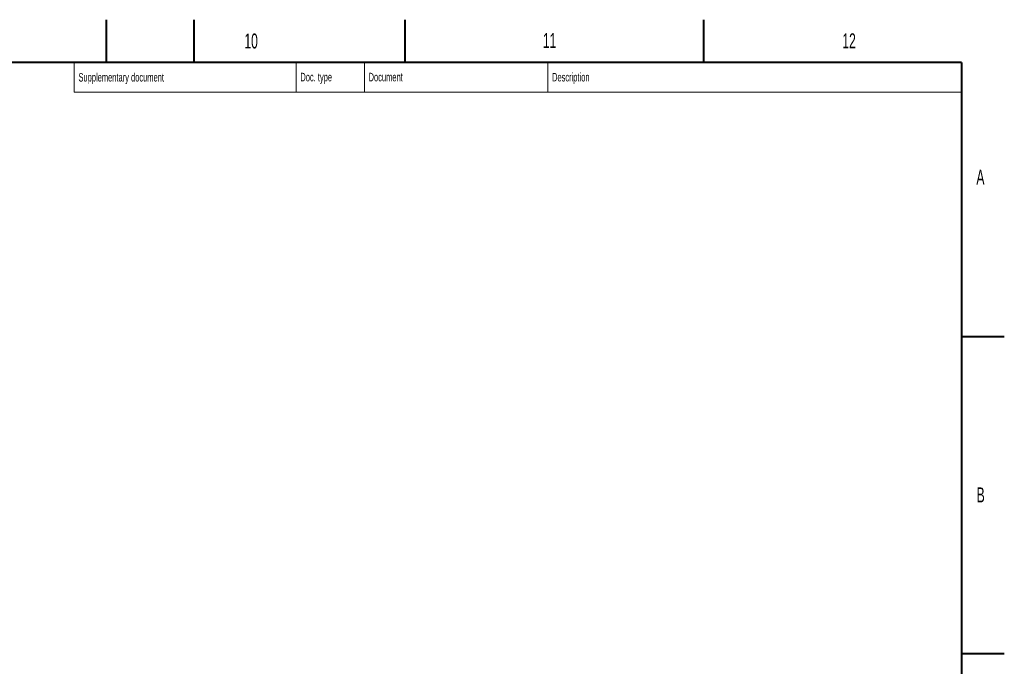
# Model space of a CAD drawing. Header units: millimetres. Extents: x 0 to 841, y 0 to 594.
# Tile 13 of 13: x 610 to 841, y 442 to 594. Entities that reach past the tile are written whole.
import ezdxf

# ---------------------------------------------------------------- set-up
doc = ezdxf.new("R2010")
doc.units = ezdxf.units.MM
doc.styles.add('SLDTEXTSTYLE0', font='TXT', dxfattribs={"width": 0.605})

msp = doc.modelspace()

# ---------------------------------------------------------------- linework, layer by layer
at = {"color": 7, "linetype": 'Continuous', "lineweight": 40}
for p, q in [((630.5, 594), (630.5, 584)), ((651, 594), (651, 584)), ((700.5, 594), (700.5, 584)), ((770.5, 594), (770.5, 584)), ((831, 584), (20, 584)), ((831, 584), (831, 10)), ((831, 519.75), (841, 519.75)), ((831, 445.5), (841, 445.5))]:
    msp.add_line(p, q, dxfattribs=at)
at = {"color": 7, "linetype": 'Continuous', "lineweight": 15}
for p, q in [((623, 584), (623, 577)), ((675, 584), (675, 577)), ((691, 584), (691, 577)), ((734, 584), (734, 577)), ((623, 577), (831, 577))]:
    msp.add_line(p, q, dxfattribs=at)

# ---------------------------------------------------------------- texts
at = {"color": 7, "linetype": 'Continuous', "lineweight": 0, "attachment_point": 1, "style": 'SLDTEXTSTYLE0'}
for s, insert, char_height in [('10', (662.89, 590.76), 3.5), ('11', (732.84, 590.85), 3.5), ('12', (803.04, 590.8), 3.5), ('Supplementary document', (624, 581.51), 2), ('Description', (734.99, 581.53), 2), ('Doc. type', (676, 581.55), 2), ('Document', (691.99, 581.55), 2), ('A', (834.46, 558.87), 3.5), ('B', (834.52, 484.39), 3.5)]:
    msp.add_mtext(s, dxfattribs=dict(at, insert=insert, char_height=char_height))

doc.saveas('drawing.dxf')
